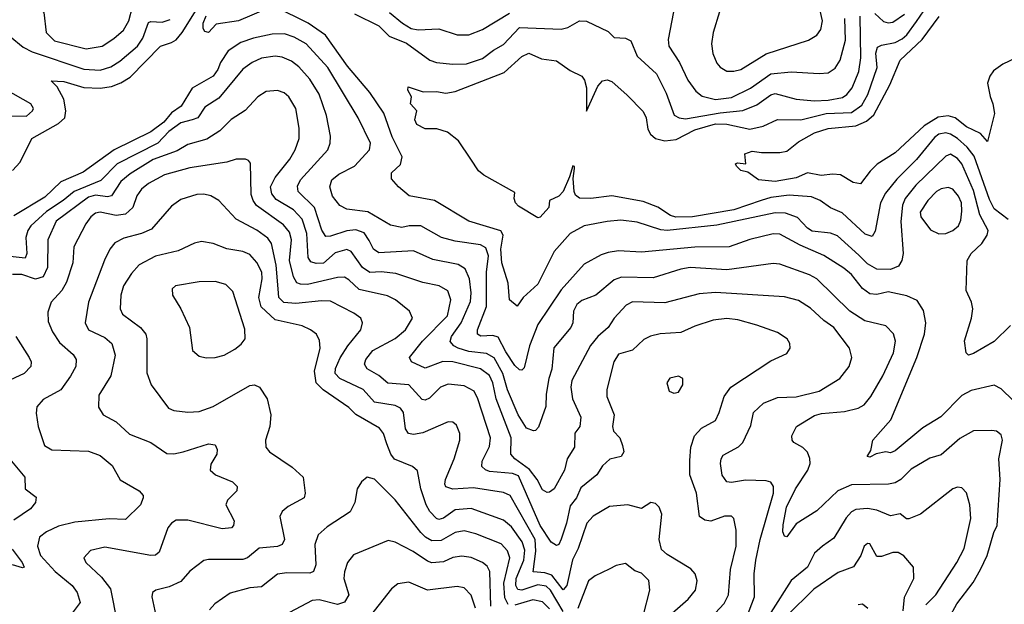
# Model space of a CAD drawing. Extents: x 1308313 to 1441400, y 959662 to 1036319.
# Tile 236 of 256: x 1328016 to 1332289, y 1019263 to 1021800. Entities that reach past the tile are written whole.
import ezdxf

# ---------------------------------------------------------------- set-up
doc = ezdxf.new("R2010")
doc.units = 0

msp = doc.modelspace()

# ---------------------------------------------------------------- linework, layer by layer
at = {"layer": '0CON10XD'}
for points in [[(1327995, 1021964.4), (1328018.3, 1021938.3), (1328069.1, 1021899.1), (1328086.5, 1021865), (1328121.5, 1021831.5), (1328131.1, 1021745), (1328167.8, 1021707.8), (1328305, 1021674.3), (1328374.4, 1021685.6), (1328425, 1021718.8), (1328466, 1021755), (1328489.5, 1021795), (1328506.2, 1021856.2)], [(1331052.7, 1021835), (1331024.6, 1021745), (1331018.5, 1021695), (1331024.1, 1021654.1), (1331041.5, 1021611.5), (1331055, 1021594.4), (1331085, 1021577.3), (1331115, 1021576.8), (1331145, 1021584.7), (1331255, 1021652.5), (1331438.7, 1021711.3), (1331475, 1021733.3), (1331492.6, 1021757.4), (1331499.6, 1021795), (1331469.6, 1021929.6)], [(1327985, 1021146), (1328018.1, 1021181.9), (1328068.8, 1021285), (1328185, 1021350.3), (1328212.3, 1021375), (1328215.9, 1021404.1), (1328207.5, 1021455), (1328178.2, 1021508.2), (1328152.5, 1021535), (1328208.3, 1021531.7), (1328295, 1021506.1), (1328365, 1021503), (1328415, 1021510.7), (1328455, 1021525.9), (1328495, 1021551.3), (1328626.4, 1021685), (1328675, 1021701.9), (1328695, 1021713.2), (1328721.7, 1021745), (1328796, 1021864)], [(1329091.2, 1021848.8), (1328966.2, 1021795), (1328868.7, 1021781.3), (1328835, 1021744.2), (1328818.9, 1021748.9), (1328812.1, 1021762.1), (1328812.1, 1021785), (1328825, 1021816.8)], [(1332315, 1020472.5), (1332245, 1020403.2), (1332155, 1020351.4), (1332133.8, 1020343.8), (1332123.3, 1020355), (1332116.1, 1020406.1), (1332146, 1020505), (1332152, 1020545), (1332146, 1020575), (1332123.3, 1020625), (1332127.7, 1020755), (1332144.5, 1020785), (1332191.1, 1020828.9), (1332214, 1020865), (1332218.8, 1020885), (1332183.1, 1020953.1), (1332155, 1021059.6), (1332105, 1021174.4), (1332085, 1021198.4), (1332055, 1021216.5), (1332035, 1021207.8), (1331905, 1021082.1), (1331858.4, 1021025), (1331846.8, 1020995), (1331839.5, 1020925), (1331850, 1020785), (1331843.8, 1020755), (1331829.3, 1020730.7), (1331795, 1020716.5), (1331735, 1020718), (1331695, 1020740.5), (1331658, 1020778), (1331565, 1020862.7), (1331533.9, 1020873.9), (1331455, 1020883.2), (1331435, 1020895.4), (1331391.2, 1020941.2), (1331338.9, 1020961.1), (1331295, 1020961.9), (1331041.8, 1020908.2), (1330825.2, 1020885.2), (1330798.4, 1020888.4), (1330695, 1020922.2), (1330625, 1020930.8), (1330565, 1020924.1), (1330465, 1020905.7), (1330405, 1020872.2), (1330335, 1020794.4), (1330265, 1020653.1), (1330200.5, 1020595), (1330175, 1020556.7), (1330140.8, 1020585), (1330136.2, 1020656.2), (1330107.6, 1020745), (1330104.1, 1020805), (1330113.4, 1020865), (1330104, 1020884), (1329965, 1020925.8), (1329816.1, 1021016.1), (1329706.4, 1021036.4), (1329660, 1021075), (1329629.5, 1021109.5), (1329629.2, 1021135), (1329668.3, 1021171.7), (1329675.3, 1021204.7), (1329632.3, 1021292.3), (1329596.6, 1021395), (1329536, 1021485), (1329438.2, 1021598.2), (1329343.2, 1021733.2), (1329267.3, 1021785), (1329125, 1021855.7)], [(1329621, 1021831), (1329676.9, 1021785), (1329715, 1021762.5), (1329745, 1021755.7), (1329835, 1021761.2), (1329915, 1021734.6), (1329965, 1021734), (1330025, 1021757.5), (1330141.4, 1021828.6)], [(1331233.8, 1021015), (1331115, 1020975.5), (1330935, 1020944.9), (1330863.2, 1020943.2), (1330840.6, 1020950.6), (1330785, 1020986.7), (1330721.3, 1021011.3), (1330585.3, 1021035.3), (1330495, 1021023.6), (1330445, 1021025.4), (1330428.5, 1021038.5), (1330421.4, 1021055), (1330418.3, 1021111.7), (1330423.9, 1021153.9), (1330423, 1021163), (1330416, 1021166), (1330402.1, 1021117.9), (1330373.8, 1021055), (1330355.5, 1021034.5), (1330314.4, 1021015.6), (1330311.5, 1020985), (1330275, 1020944), (1330265, 1020940), (1330180.7, 1020990.7), (1330167.5, 1021005), (1330161.2, 1021025), (1330165, 1021050), (1330030, 1021125), (1330006.7, 1021145), (1329973.8, 1021195), (1329920, 1021275), (1329872.3, 1021312.3), (1329825.9, 1021325.9), (1329775, 1021326.2), (1329740, 1021345), (1329730, 1021365), (1329740, 1021405), (1329711.2, 1021435), (1329716.7, 1021465), (1329700, 1021495), (1329701.2, 1021508.8), (1329767.2, 1021487.2), (1329825, 1021488.9), (1329865, 1021481.5), (1329905, 1021488.2), (1330118.6, 1021571.4), (1330195, 1021640.5), (1330225, 1021654.4), (1330279.8, 1021629.8), (1330345, 1021621.4), (1330405, 1021580.4), (1330455.3, 1021555.3), (1330467.4, 1021537.4), (1330476.2, 1021505), (1330475, 1021403.3), (1330525, 1021512.2), (1330545, 1021535.5), (1330565, 1021538.9), (1330585, 1021531.9), (1330652, 1021472), (1330722, 1021402), (1330734.6, 1021374.6), (1330741.8, 1021325), (1330753.5, 1021303.5), (1330775.2, 1021285.2), (1330815, 1021274.2), (1330865, 1021280.2), (1330945, 1021321.7), (1331035, 1021348.6), (1331085, 1021346.6), (1331185, 1021325.2), (1331241.9, 1021338.1), (1331305, 1021367.6), (1331406, 1021366), (1331515, 1021393.8), (1331625, 1021397.4), (1331670.5, 1021429.5), (1331697.1, 1021475), (1331736.9, 1021593.1), (1331731.2, 1021655), (1331738.7, 1021681.3), (1331755, 1021690.3), (1331815, 1021701.7), (1331845, 1021717.5), (1331865.6, 1021735), (1331907.8, 1021792.2), (1331955, 1021861.5)], [(1330852.5, 1021835), (1330829.5, 1021715), (1330833.6, 1021685), (1330879.6, 1021615), (1330915, 1021537.8), (1330950.4, 1021490.4), (1330977.8, 1021467.8), (1331035, 1021453.2), (1331105, 1021462.4), (1331187.1, 1021502.9), (1331275, 1021564.8), (1331363.6, 1021573.6), (1331485, 1021566.1), (1331525, 1021569.6), (1331555, 1021590.5), (1331576.9, 1021625), (1331598.9, 1021711.1), (1331596.7, 1021805)], [(1327975, 1021726.9), (1328031.6, 1021681.6), (1328070.9, 1021660.9), (1328295, 1021585.6), (1328365, 1021581.7), (1328411.5, 1021595), (1328450.2, 1021619.8), (1328527.6, 1021685), (1328550.4, 1021719.6), (1328575, 1021787.9), (1328585, 1021792.7), (1328635, 1021789.5), (1328668.9, 1021801.1)], [(1329469.3, 1021825), (1329575, 1021774.3), (1329619.4, 1021729.4), (1329695, 1021697.8), (1329795.7, 1021625), (1329825, 1021614.1), (1329895, 1021607.1), (1329955, 1021608.8), (1330025, 1021631.9), (1330071.4, 1021668.6), (1330115, 1021692.8), (1330185, 1021766.5), (1330365, 1021759.3), (1330395, 1021766.4), (1330445, 1021795.5), (1330475, 1021793.2), (1330569.1, 1021749.1), (1330595, 1021722.9), (1330645, 1021719.6), (1330668.2, 1021708.2), (1330695, 1021642.5), (1330779.7, 1021565), (1330821.9, 1021481.9), (1330856.6, 1021386.6), (1330878, 1021375), (1330905, 1021370.2), (1331055, 1021396.7), (1331154.3, 1021405.7), (1331215, 1021430.5), (1331275, 1021474.1), (1331295, 1021480), (1331385.7, 1021455.7), (1331465, 1021448.4), (1331525, 1021451.4), (1331586.8, 1021463.2), (1331604.8, 1021475.2), (1331628.4, 1021505), (1331657, 1021575), (1331665.8, 1021634.2), (1331663.8, 1021815)], [(1332431.3, 1021678.7), (1332282.9, 1021607.1), (1332241.3, 1021578.7), (1332225.3, 1021555), (1332216.4, 1021525), (1332226.8, 1021466.8), (1332239.4, 1021435), (1332246.2, 1021393.8), (1332215, 1021271.2), (1332185.8, 1021305.8), (1332125, 1021335.3), (1332075, 1021374.8), (1332045, 1021382.6), (1332002.2, 1021377.8), (1331940.5, 1021339.5), (1331815, 1021222.3), (1331737, 1021173), (1331706.4, 1021143.6), (1331665, 1021088), (1331633.4, 1021093.4), (1331577.4, 1021127.4), (1331545, 1021130.4), (1331493.5, 1021123.5), (1331435, 1021135.6), (1331385.4, 1021114.6), (1331295, 1021097.7), (1331222.5, 1021105), (1331175, 1021138.8), (1331145, 1021146.2), (1331126.2, 1021165), (1331122.5, 1021175), (1331130.8, 1021179.2), (1331167.5, 1021175), (1331162, 1021218), (1331195, 1021230), (1331235, 1021224), (1331315, 1021224.3), (1331345, 1021230), (1331395, 1021270), (1331465, 1021308.7), (1331525, 1021328), (1331645, 1021340.2), (1331690.3, 1021359.7), (1331722, 1021388), (1331791.9, 1021518.1), (1331837.1, 1021625), (1331931.6, 1021715), (1332006.6, 1021813.4)], [(1331727.1, 1021827.1), (1331765, 1021792.3), (1331785, 1021785.9), (1331805, 1021789.7), (1331855.1, 1021824.9)], [(1332327.5, 1020147.5), (1332275, 1020197.9), (1332245, 1020213.8), (1332145, 1020191.5), (1332105, 1020168.9), (1332013, 1020077), (1331935, 1020028.8), (1331815, 1019928.9), (1331795, 1019921.1), (1331774.5, 1019924.5), (1331733.2, 1019916.8), (1331705, 1019901.4), (1331693.8, 1019905), (1331709.3, 1019930.7), (1331718.8, 1019975), (1331796.5, 1020063.5), (1331909.6, 1020335), (1331941.8, 1020435), (1331947.9, 1020485), (1331937.6, 1020537.6), (1331911.1, 1020581.1), (1331865, 1020601.8), (1331785, 1020619.2), (1331735, 1020607), (1331705, 1020610.3), (1331673.7, 1020633.7), (1331626, 1020695), (1331592.4, 1020722.4), (1331505, 1020777.4), (1331402.1, 1020822.1), (1331315, 1020869.2), (1331285, 1020870.7), (1331185, 1020847), (1331095, 1020814.8), (1330945, 1020813), (1330715, 1020792), (1330615, 1020796.7), (1330569.7, 1020790.3), (1330539.9, 1020780.1), (1330465, 1020738.8), (1330365, 1020627.7), (1330265, 1020477.1), (1330228.6, 1020385), (1330205, 1020288.8), (1330195, 1020280), (1330185, 1020280.6), (1330165, 1020299.2), (1330125, 1020358.8), (1330092.4, 1020422.4), (1330069.6, 1020429.6), (1330016.8, 1020426.8), (1330002.9, 1020435), (1330002.9, 1020455), (1330041.8, 1020555), (1330042.3, 1020705), (1330050.2, 1020775), (1330039.5, 1020809.5), (1330015, 1020822.9), (1329905, 1020838.9), (1329845.7, 1020855.7), (1329756.2, 1020906.2), (1329706.2, 1020905), (1329675, 1020898.6), (1329625, 1020908.1), (1329526.4, 1020966.4), (1329435, 1020978.5), (1329405, 1020994.4), (1329372.9, 1021035), (1329361.8, 1021075), (1329370.9, 1021105), (1329400.8, 1021129.2), (1329468.9, 1021165), (1329533.3, 1021235), (1329538.2, 1021265), (1329484.6, 1021375), (1329352.5, 1021592.5), (1329258.7, 1021695), (1329206.7, 1021725), (1329165, 1021739), (1329112, 1021738), (1329029.9, 1021720.1), (1328975, 1021701.6), (1328920.9, 1021665), (1328886.9, 1021615), (1328875.8, 1021584.2), (1328855, 1021554.8), (1328765, 1021503.5), (1328716.2, 1021425), (1328675, 1021395.5), (1328642, 1021355), (1328585, 1021313.8), (1328425.3, 1021235), (1328291.9, 1021138.1), (1328194, 1021096), (1328125, 1021030.7), (1327990.4, 1020949.6)], [(1332049.4, 1019205), (1332083.1, 1019265), (1332152.8, 1019357.2), (1332185.3, 1019415), (1332214.3, 1019475), (1332243.7, 1019575), (1332258.1, 1019605), (1332270, 1019805), (1332265.2, 1019895), (1332281.2, 1019975), (1332275, 1019999.2), (1332255, 1020014.4), (1332235, 1020018.2), (1332155, 1020015.4), (1332095, 1019983.4), (1332015, 1019912.1), (1331965, 1019897.5), (1331885, 1019849.2), (1331839.1, 1019805), (1331815, 1019790.7), (1331785.9, 1019784.1), (1331625, 1019782.4), (1331565.6, 1019755.6), (1331475, 1019668.5), (1331385, 1019612.5), (1331345, 1019556), (1331335, 1019558.8), (1331328, 1019578), (1331328.5, 1019608.5), (1331344, 1019685), (1331381.9, 1019765), (1331436.4, 1019845), (1331446, 1019875), (1331445, 1019896.7), (1331434, 1019924), (1331415, 1019943.1), (1331375.5, 1019965.5), (1331367.5, 1019975), (1331366.9, 1019995), (1331386.9, 1020035), (1331465, 1020082.6), (1331495, 1020091.7), (1331595, 1020099.7), (1331655, 1020114.1), (1331680.6, 1020129.4), (1331710, 1020165), (1331761.3, 1020255), (1331808.5, 1020355), (1331817.1, 1020405), (1331807.3, 1020437.3), (1331775, 1020472.2), (1331683.1, 1020493.1), (1331618.2, 1020535), (1331475, 1020675.9), (1331442.8, 1020692.8), (1331315, 1020738.8), (1331285, 1020742.2), (1331085, 1020714.3), (1330925, 1020724.2), (1330885, 1020718.1), (1330765, 1020679.4), (1330627.7, 1020682.3), (1330595, 1020670.7), (1330515.5, 1020604.5), (1330455, 1020581.6), (1330433.5, 1020565), (1330419.7, 1020535), (1330416.8, 1020485), (1330408.2, 1020465), (1330333.8, 1020376.2), (1330325.7, 1020284.3), (1330312.6, 1020242.6), (1330300, 1020175), (1330298.7, 1020121.3), (1330267.7, 1020032.3), (1330255, 1020017.5), (1330245, 1020015.6), (1330215, 1020027.1), (1330178.6, 1020085), (1330133.5, 1020193.5), (1330113.1, 1020265), (1330075, 1020332.4), (1330042.3, 1020352.3), (1329965, 1020360), (1329919.1, 1020375), (1329900, 1020385), (1329884.2, 1020404.2), (1329889.7, 1020425), (1329932, 1020485), (1329972.2, 1020577.8), (1329975.5, 1020615), (1329967.8, 1020675), (1329948.6, 1020718.6), (1329918.4, 1020738.4), (1329809.2, 1020759.2), (1329725, 1020796.7), (1329575, 1020788.7), (1329551.3, 1020805), (1329532.1, 1020842.1), (1329511.5, 1020875), (1329475, 1020888.7), (1329435, 1020884), (1329365, 1020860.3), (1329345, 1020860), (1329326.6, 1020886.6), (1329295.7, 1020985), (1329224.2, 1021055), (1329221.7, 1021078.3), (1329234.1, 1021105), (1329352.9, 1021235), (1329363.8, 1021265), (1329364.6, 1021295), (1329347.8, 1021385), (1329315, 1021476.5), (1329275, 1021541.5), (1329227.5, 1021595), (1329195, 1021620), (1329155, 1021638.1), (1329125, 1021641.6), (1329065, 1021633.2), (1329025.2, 1021614.8), (1328984.5, 1021585.5), (1328880.1, 1021459.9), (1328819.4, 1021420.6), (1328789.1, 1021375), (1328765, 1021366.1), (1328715, 1021352.7), (1328663.2, 1021315), (1328615.5, 1021264.5), (1328439.5, 1021175), (1328367.9, 1021102.1), (1328253.1, 1021055), (1328205.2, 1021015), (1328132, 1020968), (1328064.1, 1020905), (1328050.7, 1020885), (1328042.5, 1020855), (1328047.7, 1020785), (1328040.5, 1020765), (1327975, 1020772.9)], [(1327975, 1021382.6), (1328045, 1021381.2), (1328072.3, 1021405), (1328075.3, 1021415.3), (1328064.6, 1021435), (1327955, 1021496.9)], [(1331170.2, 1019205), (1331205.2, 1019295), (1331202.6, 1019395), (1331209.8, 1019455), (1331229.4, 1019545), (1331286.6, 1019745), (1331287.3, 1019775), (1331275, 1019792.9), (1331255, 1019799.6), (1331165, 1019801.4), (1331105, 1019791.5), (1331085, 1019794.4), (1331065, 1019823.3), (1331056.7, 1019875), (1331059.4, 1019895), (1331069.3, 1019910.7), (1331135, 1019947.1), (1331154.6, 1019965), (1331189.4, 1020039.4), (1331199.6, 1020095), (1331243.6, 1020136.4), (1331305, 1020161.1), (1331385, 1020163.1), (1331485, 1020188.5), (1331575, 1020243.1), (1331615.5, 1020295), (1331626.5, 1020335), (1331617.5, 1020375), (1331548.8, 1020465), (1331505.5, 1020495), (1331447.7, 1020547.7), (1331395, 1020581.5), (1331335, 1020598.2), (1331035, 1020616.8), (1330965, 1020610.7), (1330815, 1020572), (1330675, 1020576.4), (1330647.9, 1020562.1), (1330595.5, 1020505), (1330570, 1020465), (1330525, 1020425.4), (1330493.7, 1020386.3), (1330411.5, 1020235), (1330407.5, 1020205), (1330415.2, 1020155), (1330451.1, 1020075), (1330447.3, 1020035), (1330425, 1020006.2), (1330423.3, 1019945), (1330392.2, 1019895), (1330380.7, 1019845), (1330335.3, 1019765), (1330315, 1019750.4), (1330305, 1019748.8), (1330285, 1019760), (1330261.8, 1019805), (1330228.8, 1019848.8), (1330164.6, 1019895), (1330147.5, 1019915), (1330149.4, 1019985), (1330084.3, 1020154.3), (1330069.5, 1020225), (1330055, 1020255.9), (1330015, 1020285.6), (1329895, 1020315.2), (1329852.9, 1020317.1), (1329775, 1020287.7), (1329715.8, 1020315), (1329707.8, 1020335), (1329763.8, 1020405), (1329871.9, 1020515), (1329887.5, 1020585), (1329873.8, 1020623.8), (1329836, 1020645), (1329765, 1020659.4), (1329648.5, 1020698.5), (1329585, 1020705.7), (1329535, 1020703), (1329503.8, 1020725), (1329455, 1020794.1), (1329435, 1020802.9), (1329385, 1020788.5), (1329335, 1020743), (1329302.3, 1020742.3), (1329279.2, 1020749.2), (1329267.6, 1020767.6), (1329262, 1020872), (1329242, 1020935), (1329204.9, 1020974.9), (1329129.6, 1021019.6), (1329110.8, 1021045), (1329104.8, 1021075), (1329124.2, 1021115.8), (1329188, 1021195), (1329211.6, 1021235), (1329229.3, 1021285), (1329228.9, 1021328.9), (1329214.6, 1021415), (1329184.4, 1021465), (1329163.3, 1021483.3), (1329135, 1021493.5), (1329085, 1021488.6), (1329049.2, 1021465), (1328995, 1021406.4), (1328933, 1021367), (1328885, 1021318.2), (1328827.8, 1021282.2), (1328745, 1021258.4), (1328699, 1021231), (1328595, 1021193.1), (1328495, 1021131.9), (1328455, 1021097.9), (1328414.4, 1021035.6), (1328397.8, 1021032.2), (1328345, 1021038.2), (1328315, 1021029.7), (1328175, 1020926.5), (1328137.9, 1020845), (1328136.5, 1020725), (1328117.3, 1020685), (1328085, 1020674.8), (1328025, 1020694.8), (1327985, 1020694.6)], [(1332305, 1020932.5), (1332245, 1020979.6), (1332225, 1021020), (1332157.8, 1021207.8), (1332126.9, 1021246.9), (1332085, 1021284.2), (1332055, 1021303.5), (1332035, 1021308.8), (1332005, 1021303.4), (1331985, 1021288.9), (1331907, 1021193), (1331821.8, 1021108.2), (1331772.7, 1021047.3), (1331751, 1021005), (1331728, 1020882), (1331715, 1020858.9), (1331685, 1020870), (1331585, 1020962.7), (1331535, 1020983.8), (1331488.9, 1021015), (1331451.7, 1021031.7), (1331355, 1021038.3), (1331275, 1021028.1), (1331233.8, 1021015)], [(1331014.6, 1019205), (1331073.5, 1019266.5), (1331091.2, 1019305), (1331100.6, 1019415), (1331125.4, 1019515), (1331125.4, 1019585), (1331115.6, 1019635), (1331105, 1019645.8), (1331075, 1019645.6), (1331014.6, 1019624.6), (1330988.9, 1019628.9), (1330965.8, 1019645), (1330952.8, 1019745), (1330923.9, 1019825), (1330923.3, 1019886.7), (1330928.5, 1019945), (1330944.6, 1019995), (1330975, 1020027.3), (1331035, 1020061.4), (1331051.2, 1020095), (1331072.9, 1020165), (1331102.5, 1020205), (1331275, 1020320), (1331345, 1020351.2), (1331358.8, 1020375), (1331358, 1020395), (1331346, 1020415), (1331305, 1020442.2), (1331215, 1020474.5), (1331132.8, 1020497.2), (1331085, 1020503.8), (1331025, 1020496.8), (1330945, 1020470.4), (1330885, 1020443.1), (1330795, 1020436.9), (1330753.3, 1020426.7), (1330725, 1020412.5), (1330675, 1020365.4), (1330615, 1020348.2), (1330594.6, 1020315), (1330564.5, 1020195), (1330563.5, 1020165), (1330595.6, 1020085), (1330588.8, 1020035), (1330592.8, 1020015), (1330620.8, 1019985), (1330631.9, 1019951.9), (1330637.8, 1019925), (1330625.8, 1019905), (1330577, 1019893), (1330545.5, 1019864.5), (1330520.6, 1019825), (1330451.1, 1019768.9), (1330432.2, 1019725), (1330405, 1019690), (1330388.6, 1019615), (1330365, 1019545.8), (1330355, 1019522.5), (1330345, 1019518.6), (1330322.4, 1019532.4), (1330275.2, 1019605), (1330181.1, 1019821.1), (1330155, 1019830.9), (1330055, 1019840), (1330036.9, 1019846.9), (1330022, 1019862), (1330023.4, 1019885), (1330055, 1019948), (1330059.2, 1019985), (1330004.2, 1020155), (1329987.8, 1020187.8), (1329945, 1020211.4), (1329875, 1020217.9), (1329841.5, 1020205), (1329795, 1020158.4), (1329775, 1020148.7), (1329762, 1020152), (1329704.4, 1020215), (1329613.4, 1020223.4), (1329575, 1020255.8), (1329523.6, 1020285), (1329512.1, 1020305), (1329518, 1020325), (1329547.8, 1020365), (1329645, 1020416.5), (1329690, 1020455), (1329721.1, 1020505), (1329707.1, 1020535), (1329646.7, 1020585), (1329611.9, 1020601.9), (1329489.3, 1020629.3), (1329445, 1020671.6), (1329425, 1020682.8), (1329395, 1020681.2), (1329265, 1020651), (1329235, 1020652), (1329218.9, 1020658.9), (1329204, 1020684), (1329187, 1020755), (1329195.9, 1020845), (1329187.5, 1020877.5), (1329160.5, 1020910.5), (1329044.3, 1020994.3), (1329029.5, 1021015), (1329021.2, 1021041.2), (1329017.6, 1021177.6), (1329009.5, 1021189.5), (1328995.6, 1021195.6), (1328955.6, 1021195.6), (1328915, 1021182.3), (1328755, 1021157.1), (1328645, 1021127.3), (1328575, 1021090), (1328544.7, 1021065), (1328524.8, 1021035.2), (1328507.1, 1020985), (1328475, 1020955.9), (1328435, 1020951), (1328365, 1020965.7), (1328345, 1020960), (1328325, 1020944.5), (1328302.5, 1020915), (1328251.5, 1020815), (1328247.2, 1020745), (1328218.9, 1020661.1), (1328199.6, 1020625), (1328152.2, 1020575), (1328138.6, 1020531.4), (1328139.8, 1020489.8), (1328157.7, 1020445), (1328188.8, 1020398.8), (1328247.8, 1020347.8), (1328260.9, 1020325), (1328259.6, 1020295), (1328237, 1020253), (1328195, 1020194.6), (1328118.1, 1020151.9), (1328090.2, 1020119.8), (1328087.4, 1020092.6), (1328096.2, 1020035), (1328123, 1019953), (1328155, 1019933.3), (1328315, 1019927.1), (1328365, 1019909.5), (1328417.8, 1019865), (1328452.7, 1019802.7), (1328533.8, 1019755), (1328551.2, 1019735), (1328552, 1019725), (1328540, 1019695), (1328475, 1019631.1), (1328404.6, 1019634.6), (1328255, 1019620), (1328185, 1019602.7), (1328132.2, 1019577.8), (1328102.2, 1019555), (1328093.6, 1019515), (1328106, 1019475), (1328170.7, 1019405), (1328243.8, 1019345), (1328264.8, 1019314.8), (1328278.5, 1019271.5), (1328235, 1019213.5)], [(1332005, 1020871.1), (1332035, 1020872.5), (1332065.8, 1020885), (1332090, 1020905), (1332100, 1020930), (1332105, 1020970), (1332102.4, 1021005), (1332090, 1021035), (1332065, 1021064.1), (1332045, 1021071.8), (1332015, 1021066.2), (1331995, 1021054.7), (1331956.2, 1021015), (1331922.9, 1020965), (1331926.1, 1020945), (1331968, 1020888), (1332005, 1020871.1)], [(1329137.9, 1020632.1), (1329129.7, 1020735), (1329108.8, 1020828.8), (1329092.5, 1020852.5), (1329045, 1020886.9), (1328955, 1020934.6), (1328880, 1021015), (1328845, 1021035.5), (1328815, 1021042.5), (1328785, 1021041.2), (1328715, 1021020.5), (1328675, 1020991.1), (1328588.2, 1020891.8), (1328545, 1020872.8), (1328467.8, 1020852.2), (1328428.7, 1020831.3), (1328407.1, 1020805), (1328383.5, 1020756.5), (1328314, 1020575), (1328300.4, 1020485), (1328314.7, 1020454.7), (1328385, 1020420.8), (1328415.5, 1020395), (1328430.3, 1020345), (1328411.8, 1020255), (1328359.1, 1020170.9), (1328358.3, 1020118.3), (1328378, 1020085), (1328435, 1020055.6), (1328491.9, 1020001.9), (1328585.3, 1019965.3), (1328655, 1019917.5), (1328685, 1019916.4), (1328725, 1019925.3), (1328835, 1019959.2), (1328865, 1019955.8), (1328873.6, 1019935), (1328871.5, 1019915), (1328845, 1019872), (1328843.3, 1019845), (1328865.3, 1019825.3), (1328940, 1019795), (1328959.2, 1019775), (1328958.1, 1019755), (1328918.5, 1019715), (1328910.4, 1019695), (1328946.7, 1019625), (1328944.4, 1019605.6), (1328935.8, 1019595), (1328895, 1019591.5), (1328745, 1019628.8), (1328695, 1019627.9), (1328674.7, 1019615.3), (1328658.5, 1019595), (1328621.2, 1019488.8), (1328605, 1019476.2), (1328584.7, 1019474.7), (1328385, 1019511.5), (1328323.4, 1019496.6), (1328294.4, 1019465.6), (1328302.9, 1019445), (1328371.5, 1019381.5), (1328410.6, 1019330.6), (1328438.5, 1019185)], [(1330375, 1019231.6), (1330318.8, 1019325), (1330301.3, 1019341.3), (1330265, 1019347.2), (1330195, 1019324.9), (1330178.1, 1019328.1), (1330168.9, 1019345), (1330170.1, 1019375), (1330203.2, 1019455), (1330207.7, 1019497.7), (1330196.9, 1019535), (1330149.7, 1019599.7), (1330115, 1019628.6), (1329975, 1019679), (1329905, 1019672.9), (1329855, 1019636.5), (1329835, 1019631.6), (1329825, 1019635.3), (1329795.5, 1019665.5), (1329779.8, 1019695), (1329757.3, 1019765), (1329742.4, 1019842.4), (1329721.1, 1019861.1), (1329643, 1019893), (1329625.9, 1019915), (1329609, 1019959), (1329595.2, 1020005.2), (1329577.4, 1020027.4), (1329475, 1020087.2), (1329445, 1020117.3), (1329333.5, 1020193.5), (1329302.9, 1020225), (1329294.8, 1020275), (1329320.3, 1020375), (1329317.6, 1020407.6), (1329303.3, 1020435), (1329278.6, 1020455), (1329242.2, 1020472.2), (1329125, 1020498), (1329064.2, 1020554.2), (1329054, 1020595), (1329068.5, 1020675), (1329066.3, 1020705), (1329045, 1020747.1), (1329015, 1020780.9), (1328985, 1020794.1), (1328915, 1020806.1), (1328855, 1020828.8), (1328805, 1020837.3), (1328775, 1020831.1), (1328703.3, 1020796.7), (1328605, 1020773.9), (1328535, 1020736.2), (1328500.7, 1020699.3), (1328467.1, 1020645), (1328454.7, 1020605), (1328451.5, 1020545), (1328462.4, 1020522.4), (1328540, 1020465), (1328563.5, 1020435), (1328568.2, 1020415), (1328568.3, 1020268.3), (1328586.7, 1020215), (1328661.4, 1020115), (1328685, 1020104.6), (1328745, 1020096.5), (1328795, 1020099.6), (1328855, 1020121.2), (1329015, 1020212.3), (1329035, 1020215.4), (1329056.9, 1020205), (1329090, 1020155), (1329105.5, 1020085), (1329101.8, 1020035), (1329082.9, 1019975), (1329084.2, 1019945), (1329100, 1019925), (1329199.1, 1019859.1), (1329245.6, 1019815), (1329255.5, 1019745), (1329250.6, 1019725), (1329181.7, 1019688.3), (1329154.7, 1019665.3), (1329145.5, 1019645), (1329165.4, 1019545), (1329155, 1019522.3), (1329135, 1019514.7), (1329055, 1019507.6), (1329005, 1019465.4), (1328985, 1019457.6), (1328835, 1019458.2), (1328815, 1019453.5), (1328755, 1019406.7), (1328715, 1019362.7), (1328665, 1019338.8), (1328606.7, 1019325), (1328592.9, 1019315), (1328589.4, 1019295), (1328610.9, 1019195)], [(1328825, 1020333.3), (1328865, 1020334.4), (1328903.3, 1020345), (1328950, 1020370), (1328977.6, 1020392.4), (1328994.2, 1020415.8), (1328992.5, 1020457.5), (1328941.4, 1020621.4), (1328911.1, 1020651.1), (1328865, 1020664.5), (1328795, 1020662.7), (1328692.5, 1020645), (1328678.3, 1020631.7), (1328678.8, 1020605), (1328715, 1020546.2), (1328752.5, 1020465), (1328766, 1020365), (1328795, 1020340), (1328825, 1020333.3)], [(1330847.3, 1019225), (1330917.5, 1019285), (1330948.5, 1019325), (1330956.2, 1019365), (1330947.5, 1019395), (1330927.7, 1019417.7), (1330825, 1019478.8), (1330801.1, 1019501.1), (1330791.1, 1019545), (1330801.9, 1019655), (1330790.8, 1019685), (1330775, 1019700.8), (1330755, 1019705.7), (1330715, 1019679.4), (1330655, 1019695.4), (1330575, 1019687.5), (1330503.9, 1019646.1), (1330477.1, 1019615), (1330438.9, 1019505), (1330414.4, 1019455.6), (1330389.8, 1019345), (1330375, 1019326.2), (1330325, 1019389), (1330295, 1019399.2), (1330244.5, 1019404.5), (1330256.1, 1019493.9), (1330252.3, 1019545), (1330145, 1019735.6), (1330115, 1019748.1), (1329985, 1019768), (1329895, 1019763.1), (1329865, 1019773.5), (1329860.4, 1019785), (1329863.6, 1019805), (1329901.1, 1019895), (1329925.4, 1019975), (1329926.4, 1020005), (1329911.1, 1020041.1), (1329895, 1020054.3), (1329875, 1020055.6), (1329765, 1020007.4), (1329725, 1020000.3), (1329703.5, 1020005), (1329690.2, 1020025), (1329681.4, 1020095), (1329669.1, 1020115), (1329645, 1020125.3), (1329555, 1020141), (1329506.2, 1020195), (1329405, 1020243.5), (1329384.7, 1020265), (1329386.1, 1020286.1), (1329407.1, 1020332.9), (1329440, 1020385), (1329496.9, 1020455), (1329504.3, 1020485), (1329495.7, 1020505), (1329466.5, 1020526.5), (1329365, 1020578.4), (1329325, 1020580.5), (1329215, 1020568.7), (1329162.8, 1020572.8), (1329140.6, 1020595), (1329137.9, 1020632.1)], [(1327999.6, 1020425), (1328057.5, 1020335), (1328065.6, 1020315), (1328064.4, 1020295), (1328035.3, 1020264.7), (1327955, 1020227.9)], [(1330855, 1020180), (1330875, 1020183.8), (1330893.8, 1020215), (1330893.6, 1020243.6), (1330875, 1020253.3), (1330837.5, 1020245), (1330823.8, 1020225), (1330835, 1020187.5), (1330855, 1020180)], [(1327973.4, 1019893.4), (1328038.8, 1019815), (1328040, 1019765), (1328088.1, 1019728.1), (1328084.3, 1019705), (1328062.3, 1019677.8), (1327991.1, 1019628.9)], [(1330135, 1019263), (1330120.7, 1019290.7), (1330117.1, 1019355), (1330142.6, 1019465), (1330132.6, 1019495), (1330105, 1019525.3), (1329995, 1019569.5), (1329945, 1019582.1), (1329905, 1019574.8), (1329845, 1019539.5), (1329805, 1019539), (1329776.7, 1019555), (1329756.9, 1019575), (1329645, 1019716.7), (1329555, 1019805.6), (1329524.3, 1019815.7), (1329498.8, 1019795), (1329480.8, 1019765), (1329470.6, 1019705), (1329450.6, 1019665), (1329349.9, 1019600.1), (1329311.5, 1019565), (1329297.2, 1019522.8), (1329301.2, 1019435), (1329291.1, 1019405), (1329275, 1019398.6), (1329175, 1019400), (1329135, 1019394.5), (1329065, 1019338.8), (1329015, 1019335.4), (1328928.8, 1019311.2), (1328862.9, 1019265), (1328840.2, 1019239.8)], [(1331948.8, 1019261.2), (1331992.2, 1019305), (1332083.2, 1019445), (1332114.6, 1019505), (1332143.1, 1019635), (1332138.5, 1019695), (1332125, 1019746.7), (1332105, 1019768.8), (1332085, 1019771.2), (1332065, 1019764), (1331925.3, 1019654.7), (1331875, 1019633.5), (1331864.6, 1019634.6), (1331836.2, 1019656.2), (1331795, 1019646.8), (1331735, 1019671.3), (1331695, 1019679.3), (1331645, 1019675.4), (1331625, 1019664.5), (1331601.8, 1019638.2), (1331549.1, 1019550.9), (1331499.2, 1019515), (1331465.2, 1019484.8), (1331435, 1019423.8), (1331363.8, 1019366.2), (1331275, 1019227.3)], [(1330060.5, 1019255), (1330056.2, 1019406.2), (1330045, 1019428.2), (1330024.8, 1019444.8), (1329975, 1019466.4), (1329935, 1019472.8), (1329895, 1019465.7), (1329855, 1019447.1), (1329805, 1019443.2), (1329785, 1019450.6), (1329723, 1019493), (1329645, 1019532.9), (1329615, 1019539.5), (1329465, 1019477.8), (1329438.5, 1019445), (1329425.4, 1019404.6), (1329423.3, 1019375), (1329443.8, 1019305), (1329425, 1019272.1), (1329395, 1019262.1), (1329315, 1019282.8), (1329285, 1019280), (1329085.5, 1019174.5)], [(1331849.7, 1019235), (1331856.1, 1019293.9), (1331896.4, 1019375), (1331894.4, 1019425), (1331853.3, 1019473.3), (1331828.4, 1019488.4), (1331805, 1019488.4), (1331755, 1019470), (1331735, 1019470.8), (1331705.8, 1019525), (1331695, 1019526.9), (1331681.1, 1019515), (1331665.5, 1019475), (1331634.2, 1019425.8), (1331568.1, 1019401.9), (1331461.5, 1019328.5), (1331345, 1019213.2)], [(1327982.9, 1019502.9), (1328026.7, 1019445), (1328036, 1019425), (1328028, 1019422), (1327985, 1019434.4)], [(1330722.5, 1019217.5), (1330750, 1019325), (1330746, 1019366), (1330715, 1019397.8), (1330685, 1019409.2), (1330645, 1019440.8), (1330605, 1019431.4), (1330574.7, 1019415.3), (1330513.5, 1019386.5), (1330484.7, 1019365.3), (1330437.4, 1019245)], [(1329993.7, 1019246.3), (1329975, 1019303.1), (1329945, 1019335.4), (1329915, 1019340.4), (1329785, 1019325.3), (1329705, 1019359.1), (1329657.2, 1019352.8), (1329629.8, 1019330.2), (1329522.2, 1019195)], [(1330315, 1019244.3), (1330285, 1019274), (1330243, 1019283), (1330165, 1019259.3)], [(1331696.9, 1019245), (1331673.3, 1019263.3), (1331655, 1019260.4)]]:
    msp.add_lwpolyline(points, dxfattribs=at)

doc.saveas('drawing.dxf')
